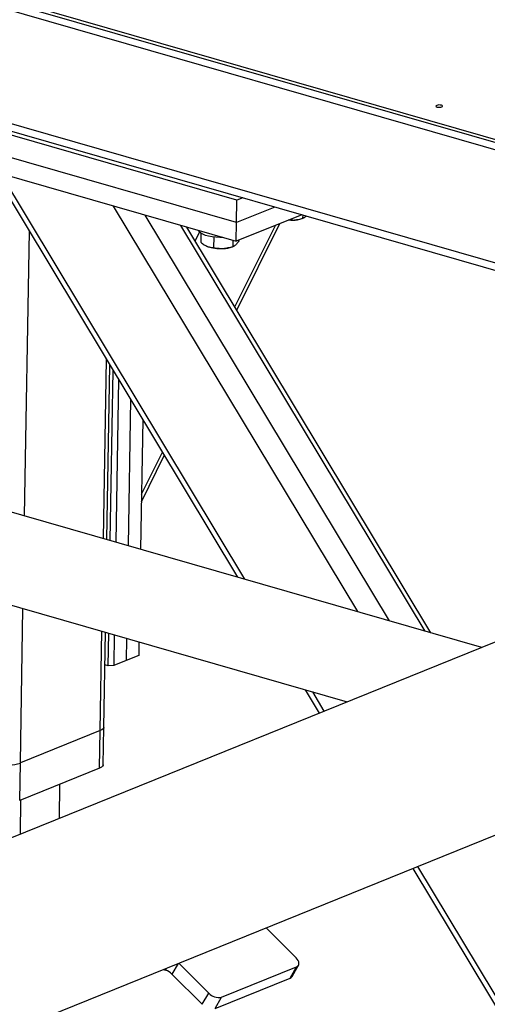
# Model space of a CAD drawing. Header units: millimetres. Extents: x 5 to 589, y 5 to 415.
# Tile 28 of 90: x 211 to 217, y 48 to 61. Entities that reach past the tile are written whole.
import ezdxf

# ---------------------------------------------------------------- set-up
doc = ezdxf.new("R2010")
doc.units = ezdxf.units.MM
doc.layers.add('TRAIT-FORT', color=4, linetype='Continuous', lineweight=25)

msp = doc.modelspace()

# ---------------------------------------------------------------- linework, layer by layer
at = {"layer": 'TRAIT-FORT', "color": 4, "linetype": 'Continuous', "lineweight": 25}
for p, q in [((188.105, 68.163), (225.554, 57.388)), ((225.554, 57.426), (188.106, 68.201)), ((188.103, 68.061), (225.552, 57.287)), ((225.924, 55.641), (188.685, 66.355)), ((188.816, 66.219), (225.907, 55.547)), ((217.214, 52.875), (173.972, 65.317)), ((173.635, 64.148), (215.387, 52.136)), ((213.887, 58.951), (209.259, 60.283)), ((213.882, 58.646), (209.254, 59.977)), ((209.249, 59.723), (213.878, 58.391)), ((210.58, 59.34), (213.895, 53.83)), ((213.996, 53.801), (210.681, 59.311)), ((213.967, 58.983), (213.887, 58.951)), ((215.528, 53.361), (212.213, 58.87)), ((213.882, 58.646), (213.887, 58.951)), ((214.404, 58.857), (213.882, 58.646)), ((215.959, 53.237), (212.644, 58.746)), ((214.769, 58.752), (213.878, 58.391)), ((214.781, 58.749), (214.78, 58.705)), ((216.443, 53.097), (213.128, 58.607)), ((216.521, 53.075), (213.207, 58.584)), ((213.859, 57.499), (214.412, 58.607)), ((213.878, 58.391), (213.882, 58.646)), ((213.886, 57.455), (214.473, 58.632)), ((214.776, 58.702), (214.797, 58.71)), ((211.003, 54.662), (211.069, 58.528)), ((213.32, 58.395), (213.38, 58.514)), ((213.399, 58.5), (213.397, 58.378)), ((213.573, 58.449), (213.57, 58.308)), ((213.476, 58.327), (213.485, 58.323)), ((213.827, 58.317), (213.847, 58.325)), ((213.832, 58.405), (213.831, 58.321)), ((213.918, 58.407), (213.918, 58.405)), ((212.076, 54.354), (212.117, 56.785)), ((212.123, 54.34), (212.163, 56.709)), ((212.168, 54.327), (212.207, 56.636)), ((212.281, 56.513), (212.244, 54.305)), ((212.445, 56.241), (212.411, 54.257)), ((212.609, 55.968), (212.579, 54.209)), ((212.592, 54.955), (212.876, 55.525)), ((212.59, 54.853), (212.902, 55.48)), ((223.2, 55.298), (203.662, 47.39)), ((210.947, 51.305), (210.982, 53.403)), ((212.032, 51.744), (212.055, 53.094)), ((212.08, 51.789), (212.102, 53.081)), ((212.139, 52.625), (212.147, 53.068)), ((212.222, 53.046), (212.215, 52.627)), ((212.39, 52.998), (212.385, 52.695)), ((212.558, 52.95), (212.555, 52.764)), ((212.555, 52.764), (212.385, 52.695)), ((212.139, 52.625), (212.094, 52.638)), ((212.215, 52.627), (212.139, 52.625)), ((212.385, 52.695), (212.215, 52.627)), ((214.816, 52.3), (215.007, 51.982)), ((215.074, 52.009), (214.917, 52.271)), ((212.071, 51.281), (212.08, 51.789)), ((212.032, 51.744), (210.947, 51.305)), ((212.023, 51.236), (212.032, 51.744)), ((210.938, 50.796), (210.947, 51.305)), ((212.023, 51.236), (210.938, 50.796)), ((204.575, 45.135), (219.176, 51.045)), ((211.478, 50.553), (211.485, 51.018)), ((210.947, 50.339), (210.955, 50.803)), ((223.471, 38.053), (216.344, 49.899)), ((216.277, 49.872), (223.468, 37.918)), ((214.692, 48.659), (214.285, 49.065)), ((213.088, 48.581), (213.006, 48.437)), ((213.098, 48.585), (213.505, 48.179)), ((214.637, 48.406), (214.724, 48.558)), ((212.886, 48.499), (212.922, 48.489)), ((212.923, 48.514), (212.922, 48.489)), ((213.006, 48.437), (213.418, 48.027)), ((213.679, 48.123), (214.697, 48.535)), ((214.61, 48.383), (214.697, 48.535)), ((213.592, 47.971), (214.61, 48.383)), ((213.418, 48.027), (213.505, 48.179)), ((213.592, 47.971), (213.679, 48.123))]:
    msp.add_line(p, q, dxfattribs=at)
at = {"layer": 'TRAIT-FORT', "color": 4, "linetype": 'Continuous', "lineweight": 25, "flags": 128}
for points in [[(216.601, 60.237), (216.593, 60.232), (216.591, 60.226), (216.596, 60.22), (216.608, 60.215), (216.624, 60.212), (216.642, 60.212), (216.659, 60.213), (216.672, 60.217), (216.681, 60.222), (216.682, 60.228), (216.677, 60.234), (216.665, 60.239), (216.65, 60.242), (216.632, 60.243), (216.615, 60.241), (216.601, 60.237)], [(214.648, 58.677), (214.602, 58.677), (214.584, 58.677)], [(213.696, 58.444), (213.656, 58.443), (213.603, 58.446), (213.552, 58.452), (213.504, 58.461), (213.462, 58.472), (213.425, 58.486), (213.396, 58.501), (213.376, 58.518), (213.365, 58.536), (213.364, 58.539)], [(212.08, 51.789), (212.079, 51.783), (212.071, 51.769), (212.055, 51.756), (212.032, 51.744)], [(212.08, 51.789), (212.079, 51.783), (212.071, 51.769), (212.055, 51.756), (212.032, 51.744)], [(212.071, 51.281), (212.07, 51.274), (212.063, 51.26), (212.047, 51.247), (212.023, 51.236)], [(214.697, 48.535), (214.712, 48.544), (214.723, 48.555), (214.729, 48.569), (214.731, 48.586), (214.728, 48.604), (214.72, 48.622), (214.708, 48.641), (214.692, 48.659)]]:
    msp.add_lwpolyline(points, dxfattribs=at)
at = {"layer": 'TRAIT-FORT', "color": 4, "linetype": 'Continuous', "lineweight": 25}
for centre, radius, start, end in [((214.639, 59.075), 0.397, 271.1838, 290.1683), ((213.657, 58.774), 0.483, 249.105, 274.8127), ((213.69, 58.69), 0.397, 271.1838, 290.1683), ((210.784, 51.812), 0.533, 254.65, 287.798), ((212.864, 48.299), 0.198, 44.0565, 72.7637), ((214.592, 48.432), 0.0524, 289.9485, 329.4143), ((213.64, 48.301), 0.182, 222.1826, 282.6162)]:
    msp.add_arc(centre, radius, start, end, dxfattribs=at)
for points, knots in [([(214.829, 58.735), (214.826, 58.731), (214.817, 58.72), (214.8, 58.71), (214.787, 58.707), (214.78, 58.705)], [0, 0, 0, 0, 0.172829, 0.582625, 1, 1, 1, 1]), ([(214.597, 58.682), (214.604, 58.681), (214.634, 58.677), (214.687, 58.682), (214.741, 58.693), (214.772, 58.703), (214.78, 58.705)], [0, 0, 0, 0, 0.127094, 0.485224, 0.853031, 1, 1, 1, 1]), ([(213.397, 58.378), (213.412, 58.367), (213.442, 58.343), (213.487, 58.321), (213.53, 58.309), (213.557, 58.308), (213.57, 58.308)], [0, 0, 0, 0, 0.264605, 0.534948, 0.765343, 1, 1, 1, 1]), ([(213.57, 58.308), (213.603, 58.302), (213.658, 58.292), (213.737, 58.297), (213.791, 58.309), (213.822, 58.318), (213.831, 58.321)], [0, 0, 0, 0, 0.385549, 0.637642, 0.896546, 1, 1, 1, 1]), ([(213.918, 58.405), (213.91, 58.392), (213.895, 58.366), (213.872, 58.34), (213.85, 58.325), (213.837, 58.322), (213.831, 58.321)], [0, 0, 0, 0, 0.264605, 0.534948, 0.765343, 1, 1, 1, 1])]:
    msp.add_open_spline(points, degree=3, knots=knots, dxfattribs=at)

doc.saveas('drawing.dxf')
